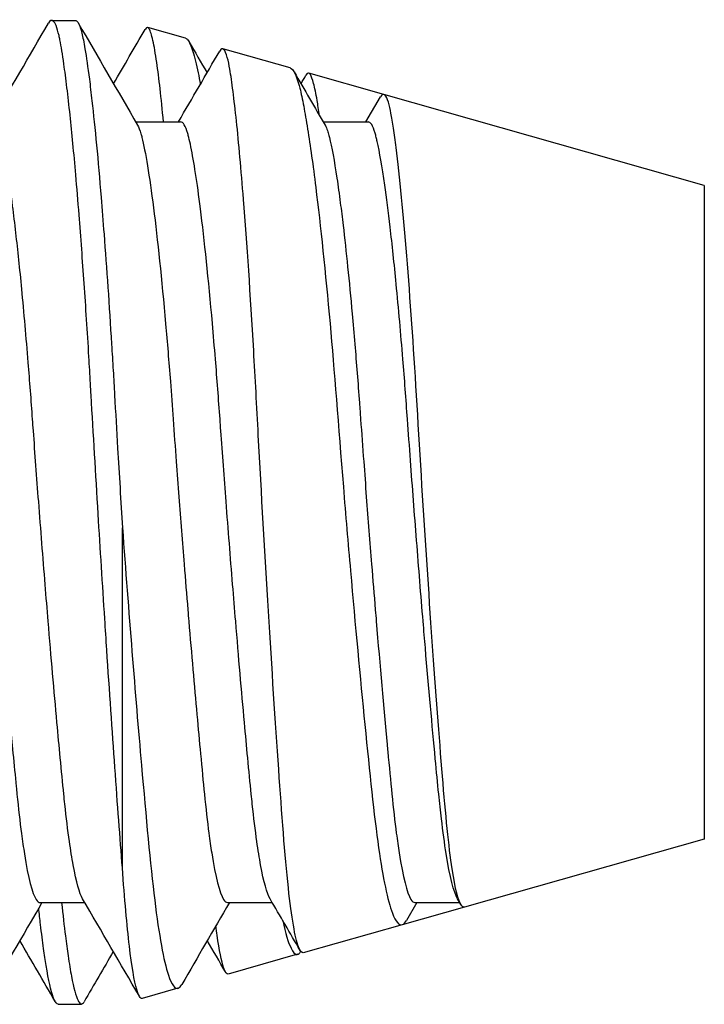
# Model space of a CAD drawing. Extents: x 1 to 669, y 0 to 417.
# Tile 204 of 256: x 320.5 to 320.614, y 269.585 to 269.749. Entities that reach past the tile are written whole.
import ezdxf

# ---------------------------------------------------------------- set-up
doc = ezdxf.new("R2010")
doc.units = 0
doc.header["$LTSCALE"] = 12
doc.header["$MEASUREMENT"] = 0
doc.layers.add('X', color=1, linetype='CONTINUOUS')

msp = doc.modelspace()

# ---------------------------------------------------------------- linework, layer by layer
at = {"layer": 'X'}
for p, q in [((320.50547, 269.74919), (320.50938, 269.74919)), ((320.52779, 269.74621), (320.52147, 269.748)), ((320.54521, 269.74127), (320.53399, 269.74445)), ((320.56084, 269.73684), (320.54832, 269.74039)), ((320.61426, 269.72169), (320.56084, 269.73684)), ((320.55786, 269.73228), (320.56028, 269.73643)), ((320.51947, 269.73228), (320.52696, 269.73228)), ((320.55072, 269.73228), (320.55821, 269.73228)), ((320.61426, 269.72169), (320.61426, 269.71952)), ((320.61426, 269.71952), (320.61426, 269.61269)), ((320.51726, 269.64427), (320.51726, 269.6646)), ((320.51726, 269.60791), (320.51726, 269.64427)), ((320.61426, 269.61269), (320.57427, 269.60136)), ((320.50352, 269.60211), (320.51099, 269.60211)), ((320.53477, 269.60211), (320.54224, 269.60211)), ((320.56635, 269.60211), (320.56462, 269.59913)), ((320.56602, 269.60211), (320.57349, 269.60211)), ((320.57367, 269.60179), (320.57313, 269.60272)), ((320.57427, 269.60136), (320.56389, 269.59841)), ((320.56389, 269.59841), (320.54741, 269.59374)), ((320.54647, 269.59348), (320.5349, 269.59019)), ((320.52652, 269.58782), (320.52056, 269.58613)), ((320.50653, 269.58519), (320.51044, 269.58519))]:
    msp.add_line(p, q, dxfattribs=at)
for points in [[(320.49536, 269.73228), (320.49855, 269.73775), (320.50174, 269.74323), (320.50492, 269.74871)], [(320.5099, 269.74876), (320.51319, 269.74308), (320.51648, 269.73741), (320.51979, 269.73174)], [(320.52173, 269.74775), (320.52157, 269.74802), (320.52134, 269.7482), (320.52104, 269.74768)], [(320.51578, 269.73863), (320.51753, 269.74165), (320.51929, 269.74466), (320.52104, 269.74768)], [(320.52779, 269.74621), (320.52791, 269.74617), (320.52803, 269.74608), (320.52815, 269.74593)], [(320.52834, 269.74566), (320.52935, 269.74392), (320.53036, 269.74218), (320.53136, 269.74044)], [(320.52661, 269.73228), (320.5289, 269.73621), (320.53119, 269.74015), (320.53348, 269.74408)], [(320.54588, 269.7406), (320.5476, 269.73765), (320.54932, 269.73469), (320.55104, 269.73174)], [(320.54703, 269.73863), (320.5473, 269.7391), (320.54758, 269.73957), (320.54785, 269.74004)], [(320.54859, 269.74015), (320.54842, 269.74041), (320.54817, 269.74059), (320.54785, 269.74004)], [(320.50385, 269.60211), (320.50065, 269.59662), (320.49746, 269.59113), (320.49427, 269.58563)], [(320.52008, 269.58648), (320.51693, 269.5919), (320.51378, 269.59731), (320.51063, 269.60272)], [(320.5351, 269.60211), (320.53245, 269.59756), (320.5298, 269.593), (320.52716, 269.58845)], [(320.54688, 269.59413), (320.54522, 269.59699), (320.54355, 269.59986), (320.54188, 269.60272)], [(320.50604, 269.58563), (320.50408, 269.58901), (320.50212, 269.59238), (320.50015, 269.59576)], [(320.53445, 269.59053), (320.53343, 269.59227), (320.53242, 269.59402), (320.5314, 269.59576)], [(320.51574, 269.59395), (320.51412, 269.59116), (320.5125, 269.58837), (320.51088, 269.58558)], [(320.54684, 269.59374), (320.54689, 269.59381), (320.54694, 269.59388), (320.54699, 269.59396)]]:
    msp.add_open_spline(points, degree=3, dxfattribs=at)
for points, knots in [([(320.51465, 269.64427), (320.51454, 269.64597), (320.51443, 269.64768), (320.51432, 269.64941), (320.51394, 269.65513), (320.51357, 269.66102), (320.51322, 269.66689), (320.51281, 269.67357), (320.51241, 269.68024), (320.51205, 269.68671), (320.51201, 269.68735), (320.51197, 269.688), (320.51194, 269.68864), (320.51185, 269.69014), (320.51176, 269.69163), (320.51167, 269.69311), (320.51155, 269.69521), (320.51142, 269.69729), (320.51128, 269.69933), (320.51102, 269.7034), (320.51075, 269.70733), (320.51047, 269.71107), (320.51033, 269.71302), (320.51019, 269.71491), (320.51004, 269.71675), (320.50986, 269.71908), (320.50967, 269.72131), (320.50949, 269.72343), (320.50917, 269.72708), (320.50885, 269.73041), (320.50854, 269.73337), (320.50836, 269.73502), (320.50819, 269.73656), (320.50802, 269.73797), (320.50784, 269.73942), (320.50767, 269.74074), (320.5075, 269.74192), (320.50727, 269.74352), (320.50705, 269.74486), (320.50684, 269.74593), (320.50679, 269.74618), (320.50674, 269.74642), (320.50669, 269.74665), (320.50653, 269.74734), (320.50637, 269.7479), (320.5062, 269.74832), (320.50604, 269.7487), (320.50589, 269.74896), (320.50573, 269.74909), (320.50546, 269.74931), (320.50519, 269.74918), (320.50492, 269.74871)], [-0.5203536, -0.5203536, -0.5203536, -0.5203536, -0.5068235, -0.5068235, -0.5068235, -0.4619779, -0.4619779, -0.4619779, -0.4108919, -0.4108919, -0.4108919, -0.4058102, -0.4058102, -0.4058102, -0.3939152, -0.3939152, -0.3939152, -0.3769385, -0.3769385, -0.3769385, -0.3429851, -0.3429851, -0.3429851, -0.3253791, -0.3253791, -0.3253791, -0.3030294, -0.3030294, -0.3030294, -0.2645977, -0.2645977, -0.2645977, -0.2432179, -0.2432179, -0.2432179, -0.2213935, -0.2213935, -0.2213935, -0.1918317, -0.1918317, -0.1918317, -0.1847615, -0.1847615, -0.1847615, -0.1630429, -0.1630429, -0.1630429, -0.1430309, -0.1430309, -0.1430309, -0.1096509, -0.1096509, -0.1096509, -0.1096509]), ([(320.50938, 269.74919), (320.50954, 269.74919), (320.5097, 269.74907), (320.50986, 269.74882), (320.50999, 269.74862), (320.51011, 269.74833), (320.51024, 269.74796), (320.51041, 269.74744), (320.51058, 269.74675), (320.51075, 269.74593), (320.51083, 269.74548), (320.51092, 269.74498), (320.51102, 269.74444), (320.51125, 269.74306), (320.51149, 269.74137), (320.51175, 269.7394), (320.51189, 269.73827), (320.51203, 269.73706), (320.51218, 269.73577), (320.51268, 269.73132), (320.5132, 269.72589), (320.51371, 269.71967), (320.51387, 269.71771), (320.51403, 269.71567), (320.51419, 269.71357), (320.51463, 269.70786), (320.51505, 269.70169), (320.51545, 269.69519), (320.51554, 269.69375), (320.51563, 269.69229), (320.51572, 269.69082), (320.5158, 269.68945), (320.51588, 269.68808), (320.51595, 269.68671), (320.51612, 269.68383), (320.51629, 269.68087), (320.51646, 269.67788), (320.51672, 269.67349), (320.51699, 269.66902), (320.51726, 269.6646)], [-0.9331316, -0.9331316, -0.9331316, -0.9331316, -0.913184, -0.913184, -0.913184, -0.8967433, -0.8967433, -0.8967433, -0.8737306, -0.8737306, -0.8737306, -0.8612941, -0.8612941, -0.8612941, -0.8297466, -0.8297466, -0.8297466, -0.8117106, -0.8117106, -0.8117106, -0.7496905, -0.7496905, -0.7496905, -0.7302019, -0.7302019, -0.7302019, -0.6773636, -0.6773636, -0.6773636, -0.6656314, -0.6656314, -0.6656314, -0.6546964, -0.6546964, -0.6546964, -0.6316759, -0.6316759, -0.6316759, -0.597929, -0.597929, -0.597929, -0.597929]), ([(320.52411, 269.73228), (320.52373, 269.7363), (320.52336, 269.73961), (320.52277, 269.74367), (320.52255, 269.7449), (320.52213, 269.74678), (320.52193, 269.74742), (320.52173, 269.74775)], [-0.36679381, -0.36679381, -0.36679381, -0.36679381, -0.33620294, -0.33620294, -0.31791218, -0.31791218, -0.29944219, -0.29944219, -0.29944219, -0.29944219]), ([(320.52815, 269.74593), (320.52843, 269.74558), (320.52871, 269.74494), (320.52929, 269.74309), (320.52958, 269.74189), (320.53, 269.73984), (320.53012, 269.7392), (320.53025, 269.73852)], [-0.07290838, -0.07290838, -0.07290838, -0.07290838, -0.04216388, -0.04216388, -0.01214813, -0.01214813, -0.000001, -0.000001, -0.000001, -0.000001]), ([(320.53516, 269.74105), (320.53494, 269.74232), (320.5346, 269.74395), (320.53392, 269.74456), (320.5337, 269.74446), (320.53348, 269.74408)], [-0.04857085, -0.04857085, -0.04857085, -0.04857085, -0.01550194, -0.01550194, -0.000001, -0.000001, -0.000001, -0.000001]), ([(320.54741, 269.59374), (320.54715, 269.59367), (320.54689, 269.59399), (320.54604, 269.59625), (320.54547, 269.59959), (320.54432, 269.61001), (320.54384, 269.61694), (320.54276, 269.63224), (320.54218, 269.64119), (320.54101, 269.66029), (320.54044, 269.67026), (320.53965, 269.68484), (320.53941, 269.68958), (320.5386, 269.70344), (320.53803, 269.71199), (320.53705, 269.72434), (320.53666, 269.72874), (320.53608, 269.73424), (320.53589, 269.7359), (320.53552, 269.73879), (320.53534, 269.74003), (320.53516, 269.74105)], [-0.356926, -0.356926, -0.356926, -0.356926, -0.3390642, -0.3390642, -0.300576, -0.300576, -0.2582237, -0.2582237, -0.212871, -0.212871, -0.1670237, -0.1670237, -0.144397, -0.144397, -0.0983244, -0.0983244, -0.0667055, -0.0667055, -0.0507176, -0.0507176, -0.0345927, -0.0345927, -0.0345927, -0.0345927]), ([(320.54521, 269.74127), (320.54526, 269.74126), (320.54531, 269.74123), (320.54604, 269.74078), (320.54653, 269.73911), (320.54684, 269.73787)], [-0.60423305, -0.60423305, -0.60423305, -0.60423305, -0.59972646, -0.59972646, -0.54463678, -0.54463678, -0.54463678, -0.54463678]), ([(320.5501, 269.73335), (320.54997, 269.73427), (320.54984, 269.73511), (320.54952, 269.737), (320.54932, 269.73794), (320.54895, 269.73938), (320.54877, 269.73988), (320.54859, 269.74015)], [0.29883005, 0.29883005, 0.29883005, 0.29883005, 0.30890511, 0.30890511, 0.32436238, 0.32436238, 0.33995375, 0.33995375, 0.33995375, 0.33995375]), ([(320.54684, 269.73787), (320.54705, 269.73702), (320.54726, 269.73602), (320.54769, 269.73375), (320.54791, 269.73248), (320.54858, 269.72832), (320.54903, 269.72506), (320.55029, 269.7149), (320.5511, 269.70719), (320.55257, 269.69089), (320.55325, 269.68168), (320.55447, 269.66672), (320.55487, 269.66204), (320.55607, 269.64833), (320.55689, 269.63962), (320.55848, 269.62374), (320.55919, 269.61671), (320.56069, 269.60612), (320.56147, 269.60243), (320.56282, 269.59889), (320.56337, 269.59824), (320.56416, 269.5985), (320.56439, 269.59874), (320.56462, 269.59913)], [-0.4874072, -0.4874072, -0.4874072, -0.4874072, -0.4655549, -0.4655549, -0.4441102, -0.4441102, -0.4021802, -0.4021802, -0.329266, -0.329266, -0.2631518, -0.2631518, -0.233069, -0.233069, -0.1738576, -0.1738576, -0.1133228, -0.1133228, -0.0569852, -0.0569852, -0.0171731, -0.0171731, -0.000001, -0.000001, -0.000001, -0.000001]), ([(320.56201, 269.73374), (320.5618, 269.73489), (320.56145, 269.73639), (320.56075, 269.73695), (320.56052, 269.73684), (320.56028, 269.73643)], [-0.04455981, -0.04455981, -0.04455981, -0.04455981, -0.01478348, -0.01478348, -0.000001, -0.000001, -0.000001, -0.000001]), ([(320.57427, 269.60136), (320.57412, 269.60131), (320.57397, 269.60138), (320.57325, 269.60226), (320.57267, 269.6046), (320.57155, 269.61237), (320.57105, 269.61781), (320.56997, 269.63108), (320.56939, 269.63882), (320.56822, 269.65558), (320.56764, 269.66446), (320.56652, 269.68262), (320.56604, 269.69117), (320.56495, 269.70661), (320.56437, 269.71376), (320.56348, 269.72284), (320.56317, 269.72563), (320.56273, 269.72917), (320.56258, 269.73025), (320.56229, 269.73217), (320.56215, 269.73301), (320.56201, 269.73374)], [-0.557537, -0.557537, -0.557537, -0.557537, -0.5407702, -0.5407702, -0.4764959, -0.4764959, -0.410563, -0.410563, -0.3438999, -0.3438999, -0.2768347, -0.2768347, -0.2061671, -0.2061671, -0.1300707, -0.1300707, -0.0891541, -0.0891541, -0.0684741, -0.0684741, -0.0476652, -0.0476652, -0.0476652, -0.0476652]), ([(320.50489, 269.649), (320.50472, 269.65102), (320.50455, 269.65307), (320.50438, 269.65513), (320.50401, 269.65968), (320.50365, 269.66432), (320.5033, 269.66895), (320.50314, 269.67096), (320.50299, 269.67297), (320.50284, 269.67497), (320.5027, 269.67693), (320.50256, 269.67887), (320.50242, 269.68078), (320.50237, 269.68142), (320.50233, 269.68205), (320.50228, 269.68268), (320.50206, 269.68586), (320.50181, 269.68905), (320.50156, 269.69214), (320.50139, 269.69426), (320.50122, 269.69633), (320.50104, 269.69833), (320.50086, 269.70042), (320.50067, 269.70244), (320.50049, 269.70438), (320.50016, 269.70775), (320.49983, 269.7109), (320.4995, 269.71377), (320.49932, 269.71534), (320.49914, 269.71683), (320.49896, 269.71823), (320.49842, 269.7225), (320.49789, 269.72588), (320.4974, 269.72825), (320.49729, 269.72878), (320.49718, 269.72926), (320.49707, 269.72969), (320.49702, 269.72992), (320.49696, 269.73014), (320.4969, 269.73035), (320.49652, 269.73163), (320.49612, 269.73228), (320.49571, 269.73228)], [0.2605678, 0.2605678, 0.2605678, 0.2605678, 0.2766388, 0.2766388, 0.2766388, 0.3121087, 0.3121087, 0.3121087, 0.3274903, 0.3274903, 0.3274903, 0.3425331, 0.3425331, 0.3425331, 0.3475785, 0.3475785, 0.3475785, 0.3730152, 0.3730152, 0.3730152, 0.3903885, 0.3903885, 0.3903885, 0.4085019, 0.4085019, 0.4085019, 0.4399534, 0.4399534, 0.4399534, 0.4571728, 0.4571728, 0.4571728, 0.5096604, 0.5096604, 0.5096604, 0.5213061, 0.5213061, 0.5213061, 0.5277738, 0.5277738, 0.5277738, 0.5684297, 0.5684297, 0.5684297, 0.5684297]), ([(320.51979, 269.73174), (320.51998, 269.73141), (320.52017, 269.73093), (320.52035, 269.7303), (320.5204, 269.73011), (320.52046, 269.7299), (320.52051, 269.72969), (320.5211, 269.7273), (320.52176, 269.7233), (320.52244, 269.71793), (320.52311, 269.71261), (320.5238, 269.70604), (320.52446, 269.69859), (320.52473, 269.69553), (320.52499, 269.6923), (320.52525, 269.689), (320.52541, 269.68691), (320.52557, 269.6848), (320.52572, 269.68268), (320.52588, 269.68039), (320.52605, 269.67804), (320.52623, 269.67566), (320.52638, 269.67369), (320.52652, 269.67171), (320.52667, 269.66973), (320.52696, 269.66598), (320.52725, 269.66222), (320.52755, 269.6585), (320.52775, 269.65594), (320.52796, 269.6534), (320.52817, 269.65089), (320.52822, 269.65026), (320.52827, 269.64963), (320.52832, 269.649)], [0.4955296, 0.4955296, 0.4955296, 0.4955296, 0.5152324, 0.5152324, 0.5152324, 0.5211709, 0.5211709, 0.5211709, 0.5863659, 0.5863659, 0.5863659, 0.651021, 0.651021, 0.651021, 0.6776002, 0.6776002, 0.6776002, 0.6944718, 0.6944718, 0.6944718, 0.7127527, 0.7127527, 0.7127527, 0.7278634, 0.7278634, 0.7278634, 0.7565598, 0.7565598, 0.7565598, 0.7762803, 0.7762803, 0.7762803, 0.7812659, 0.7812659, 0.7812659, 0.7812659]), ([(320.53614, 269.649), (320.53597, 269.65102), (320.5358, 269.65307), (320.53563, 269.65513), (320.53526, 269.65968), (320.5349, 269.66432), (320.53455, 269.66895), (320.53439, 269.67096), (320.53424, 269.67297), (320.53409, 269.67497), (320.53395, 269.67693), (320.53381, 269.67887), (320.53367, 269.68078), (320.53362, 269.68142), (320.53358, 269.68205), (320.53353, 269.68268), (320.53329, 269.68605), (320.53304, 269.68943), (320.53277, 269.6927), (320.5326, 269.69474), (320.53243, 269.69674), (320.53226, 269.69867), (320.53161, 269.70602), (320.53094, 269.71252), (320.53027, 269.7178), (320.52972, 269.72218), (320.52918, 269.72565), (320.52868, 269.7281), (320.52856, 269.72869), (320.52844, 269.72922), (320.52832, 269.72969), (320.52827, 269.72992), (320.52821, 269.73014), (320.52815, 269.73035), (320.52777, 269.73163), (320.52737, 269.73226), (320.52696, 269.73228)], [0.2605678, 0.2605678, 0.2605678, 0.2605678, 0.2766388, 0.2766388, 0.2766388, 0.3121087, 0.3121087, 0.3121087, 0.3274903, 0.3274903, 0.3274903, 0.3425331, 0.3425331, 0.3425331, 0.3475785, 0.3475785, 0.3475785, 0.3745366, 0.3745366, 0.3745366, 0.3913614, 0.3913614, 0.3913614, 0.4554108, 0.4554108, 0.4554108, 0.5084965, 0.5084965, 0.5084965, 0.5213061, 0.5213061, 0.5213061, 0.5277738, 0.5277738, 0.5277738, 0.5684297, 0.5684297, 0.5684297, 0.5684297]), ([(320.55104, 269.73174), (320.55105, 269.73171), (320.55107, 269.73168), (320.55109, 269.73165), (320.55121, 269.73143), (320.55132, 269.73115), (320.55144, 269.73081), (320.55152, 269.73057), (320.5516, 269.73031), (320.55168, 269.73001), (320.55171, 269.72991), (320.55173, 269.7298), (320.55176, 269.72969), (320.55215, 269.7281), (320.55258, 269.7258), (320.55302, 269.72286), (320.5532, 269.72161), (320.55339, 269.72024), (320.55358, 269.71876), (320.55374, 269.71758), (320.55389, 269.71632), (320.55405, 269.71501), (320.55455, 269.71071), (320.55506, 269.70574), (320.55556, 269.70027), (320.55571, 269.69863), (320.55585, 269.69695), (320.556, 269.69522), (320.55626, 269.69205), (320.55653, 269.68875), (320.55677, 269.68542), (320.55684, 269.68451), (320.5569, 269.6836), (320.55697, 269.68268), (320.55713, 269.68039), (320.5573, 269.67804), (320.55748, 269.67566), (320.55763, 269.67369), (320.55777, 269.67171), (320.55792, 269.66973), (320.55821, 269.66598), (320.5585, 269.66222), (320.5588, 269.6585), (320.559, 269.65594), (320.55921, 269.6534), (320.55942, 269.65089), (320.55947, 269.65026), (320.55952, 269.64963), (320.55957, 269.649)], [0.4955301, 0.4955301, 0.4955301, 0.4955301, 0.4973745, 0.4973745, 0.4973745, 0.5094944, 0.5094944, 0.5094944, 0.5181021, 0.5181021, 0.5181021, 0.5211714, 0.5211714, 0.5211714, 0.5644967, 0.5644967, 0.5644967, 0.5829832, 0.5829832, 0.5829832, 0.5977409, 0.5977409, 0.5977409, 0.6461067, 0.6461067, 0.6461067, 0.6605965, 0.6605965, 0.6605965, 0.6871839, 0.6871839, 0.6871839, 0.6944725, 0.6944725, 0.6944725, 0.7127533, 0.7127533, 0.7127533, 0.7278641, 0.7278641, 0.7278641, 0.7565605, 0.7565605, 0.7565605, 0.776281, 0.776281, 0.776281, 0.7812667, 0.7812667, 0.7812667, 0.7812667]), ([(320.56739, 269.649), (320.56702, 269.65339), (320.56666, 269.6579), (320.5663, 269.66245), (320.56595, 269.66691), (320.56561, 269.67139), (320.56528, 269.67582), (320.56511, 269.67815), (320.56494, 269.68045), (320.56478, 269.68268), (320.56454, 269.68605), (320.56429, 269.68943), (320.56402, 269.6927), (320.56384, 269.69484), (320.56367, 269.69694), (320.56349, 269.69897), (320.56329, 269.70113), (320.5631, 269.70322), (320.5629, 269.70522), (320.56257, 269.70864), (320.56223, 269.71182), (320.5619, 269.7147), (320.56159, 269.71729), (320.56129, 269.71966), (320.56099, 269.72173), (320.56055, 269.7248), (320.56013, 269.72725), (320.55973, 269.72901), (320.55968, 269.72925), (320.55963, 269.72947), (320.55957, 269.72969), (320.55951, 269.72994), (320.55945, 269.73017), (320.55938, 269.73039), (320.55901, 269.73165), (320.55862, 269.73228), (320.55821, 269.73228)], [0, 0, 0, 0, 0.0349218, 0.0349218, 0.0349218, 0.0690773, 0.0690773, 0.0690773, 0.0870283, 0.0870283, 0.0870283, 0.1140503, 0.1140503, 0.1140503, 0.1317781, 0.1317781, 0.1317781, 0.1506905, 0.1506905, 0.1506905, 0.18302, 0.18302, 0.18302, 0.2121172, 0.2121172, 0.2121172, 0.255209, 0.255209, 0.255209, 0.2610797, 0.2610797, 0.2610797, 0.2680419, 0.2680419, 0.2680419, 0.3082674, 0.3082674, 0.3082674, 0.3082674]), ([(320.51726, 269.6646), (320.51778, 269.65758), (320.51831, 269.65064), (320.51938, 269.63729), (320.51991, 269.63093), (320.52121, 269.61625), (320.52189, 269.60856), (320.52336, 269.59664), (320.52413, 269.5924), (320.52548, 269.58836), (320.52603, 269.58763), (320.52677, 269.58791), (320.52697, 269.58812), (320.52716, 269.58845)], [0.000001, 0.000001, 0.000001, 0.000001, 0.0537042, 0.0537042, 0.1071519, 0.1071519, 0.1867091, 0.1867091, 0.2639261, 0.2639261, 0.3179202, 0.3179202, 0.3377322, 0.3377322, 0.3377322, 0.3377322]), ([(320.49707, 269.649), (320.49774, 269.64103), (320.4984, 269.63357), (320.49901, 269.62703), (320.4992, 269.62507), (320.49938, 269.62319), (320.49955, 269.62144), (320.4996, 269.62101), (320.49964, 269.6206), (320.49968, 269.62019), (320.49992, 269.61782), (320.50017, 269.61559), (320.50043, 269.6136), (320.50059, 269.61239), (320.50076, 269.61126), (320.50092, 269.61024), (320.50156, 269.60619), (320.50224, 269.6036), (320.5029, 269.60259), (320.50311, 269.60227), (320.50332, 269.60211), (320.50352, 269.60211)], [0.7825848, 0.7825848, 0.7825848, 0.7825848, 0.8460861, 0.8460861, 0.8460861, 0.8651928, 0.8651928, 0.8651928, 0.8697819, 0.8697819, 0.8697819, 0.8964931, 0.8964931, 0.8964931, 0.912742, 0.912742, 0.912742, 0.9766268, 0.9766268, 0.9766268, 0.9967271, 0.9967271, 0.9967271, 0.9967271]), ([(320.51063, 269.60272), (320.5101, 269.60363), (320.50957, 269.60553), (320.50905, 269.60837), (320.50884, 269.60953), (320.50863, 269.61084), (320.50842, 269.61231), (320.50816, 269.61417), (320.5079, 269.61627), (320.50766, 269.61853), (320.5076, 269.61908), (320.50755, 269.61963), (320.50749, 269.62019), (320.5073, 269.62207), (320.50711, 269.62409), (320.5069, 269.62624), (320.50672, 269.62812), (320.50654, 269.63009), (320.50635, 269.63212), (320.50588, 269.63735), (320.50538, 269.64303), (320.50489, 269.649)], [0.0696157, 0.0696157, 0.0696157, 0.0696157, 0.120283, 0.120283, 0.120283, 0.1410362, 0.1410362, 0.1410362, 0.1672649, 0.1672649, 0.1672649, 0.1735768, 0.1735768, 0.1735768, 0.1946386, 0.1946386, 0.1946386, 0.2131149, 0.2131149, 0.2131149, 0.2605678, 0.2605678, 0.2605678, 0.2605678]), ([(320.52832, 269.649), (320.52878, 269.64353), (320.52923, 269.6383), (320.52967, 269.63344), (320.52988, 269.63117), (320.53008, 269.62899), (320.53028, 269.6269), (320.5305, 269.62451), (320.53072, 269.62226), (320.53093, 269.62019), (320.53116, 269.61785), (320.53141, 269.61564), (320.53167, 269.61367), (320.53183, 269.6125), (320.53198, 269.61141), (320.53214, 269.61041), (320.53278, 269.60635), (320.53345, 269.60371), (320.53411, 269.60264), (320.53434, 269.60229), (320.53456, 269.60211), (320.53477, 269.60211)], [0.7812659, 0.7812659, 0.7812659, 0.7812659, 0.8246543, 0.8246543, 0.8246543, 0.8449079, 0.8449079, 0.8449079, 0.8680427, 0.8680427, 0.8680427, 0.8943278, 0.8943278, 0.8943278, 0.9098707, 0.9098707, 0.9098707, 0.9731834, 0.9731834, 0.9731834, 0.9943945, 0.9943945, 0.9943945, 0.9943945]), ([(320.54188, 269.60272), (320.54135, 269.60363), (320.54082, 269.60553), (320.5403, 269.60837), (320.54009, 269.60953), (320.53988, 269.61084), (320.53967, 269.61231), (320.53941, 269.61417), (320.53915, 269.61627), (320.53891, 269.61853), (320.53885, 269.61908), (320.5388, 269.61963), (320.53874, 269.62019), (320.53855, 269.62207), (320.53836, 269.62409), (320.53815, 269.62624), (320.53797, 269.62812), (320.53779, 269.63009), (320.5376, 269.63212), (320.53713, 269.63735), (320.53663, 269.64303), (320.53614, 269.649)], [0.0696157, 0.0696157, 0.0696157, 0.0696157, 0.120283, 0.120283, 0.120283, 0.1410362, 0.1410362, 0.1410362, 0.1672649, 0.1672649, 0.1672649, 0.1735768, 0.1735768, 0.1735768, 0.1946386, 0.1946386, 0.1946386, 0.2131149, 0.2131149, 0.2131149, 0.2605678, 0.2605678, 0.2605678, 0.2605678]), ([(320.55957, 269.649), (320.56019, 269.6416), (320.5608, 269.63464), (320.56138, 269.62845), (320.56142, 269.62807), (320.56145, 269.62768), (320.56149, 269.62731), (320.56173, 269.62477), (320.56196, 269.62238), (320.56218, 269.62019), (320.56241, 269.61785), (320.56266, 269.61564), (320.56292, 269.61367), (320.56308, 269.6125), (320.56323, 269.61141), (320.56339, 269.61041), (320.56403, 269.60635), (320.5647, 269.60371), (320.56536, 269.60264), (320.56559, 269.60229), (320.56581, 269.60211), (320.56602, 269.60211)], [0.7812667, 0.7812667, 0.7812667, 0.7812667, 0.8399492, 0.8399492, 0.8399492, 0.8435859, 0.8435859, 0.8435859, 0.8680435, 0.8680435, 0.8680435, 0.8943287, 0.8943287, 0.8943287, 0.9098716, 0.9098716, 0.9098716, 0.9731844, 0.9731844, 0.9731844, 0.9943954, 0.9943954, 0.9943954, 0.9943954]), ([(320.57313, 269.60272), (320.57249, 269.60382), (320.57185, 269.60638), (320.57122, 269.61028), (320.57096, 269.61196), (320.57069, 269.61391), (320.57044, 269.61606), (320.57028, 269.61737), (320.57013, 269.61876), (320.56999, 269.62019), (320.56981, 269.62201), (320.56962, 269.62397), (320.56942, 269.62605), (320.56889, 269.6316), (320.56833, 269.63786), (320.56776, 269.64456), (320.56764, 269.64602), (320.56751, 269.6475), (320.56739, 269.649)], [0.0788668, 0.0788668, 0.0788668, 0.0788668, 0.1402808, 0.1402808, 0.1402808, 0.1667933, 0.1667933, 0.1667933, 0.1829711, 0.1829711, 0.1829711, 0.2034235, 0.2034235, 0.2034235, 0.2581833, 0.2581833, 0.2581833, 0.2701203, 0.2701203, 0.2701203, 0.2701203]), ([(320.51726, 269.60791), (320.51687, 269.61287), (320.51644, 269.61849), (320.51556, 269.63078), (320.51511, 269.63738), (320.51465, 269.64427)], [-0.1095303, -0.1095303, -0.1095303, -0.1095303, -0.0547449, -0.0547449, -0.000001, -0.000001, -0.000001, -0.000001]), ([(320.52056, 269.58613), (320.52026, 269.58604), (320.51996, 269.58653), (320.51924, 269.58901), (320.51882, 269.59145), (320.51801, 269.59829), (320.51762, 269.60269), (320.51726, 269.60791)], [0.03856922, 0.03856922, 0.03856922, 0.03856922, 0.0610939, 0.0610939, 0.09154996, 0.09154996, 0.1225283, 0.1225283, 0.1225283, 0.1225283]), ([(320.50712, 269.60211), (320.50733, 269.60008), (320.50754, 269.59822), (320.50775, 269.59653), (320.5079, 269.59534), (320.50805, 269.59424), (320.5082, 269.59323), (320.50839, 269.59194), (320.50858, 269.5908), (320.50876, 269.58981), (320.50914, 269.58786), (320.5095, 269.58651), (320.50986, 269.5858), (320.50999, 269.58554), (320.51011, 269.58536), (320.51024, 269.58527), (320.51041, 269.58514), (320.51058, 269.58518), (320.51075, 269.58538), (320.51079, 269.58543), (320.51084, 269.5855), (320.51088, 269.58558)], [-0.6636497, -0.6636497, -0.6636497, -0.6636497, -0.6380989, -0.6380989, -0.6380989, -0.6202219, -0.6202219, -0.6202219, -0.5973566, -0.5973566, -0.5973566, -0.552129, -0.552129, -0.552129, -0.5356883, -0.5356883, -0.5356883, -0.5126756, -0.5126756, -0.5126756, -0.5063559, -0.5063559, -0.5063559, -0.5063559]), ([(320.50653, 269.58519), (320.50642, 269.58519), (320.50631, 269.58526), (320.5062, 269.5854), (320.50604, 269.58558), (320.50589, 269.58589), (320.50573, 269.58632), (320.50534, 269.58737), (320.50494, 269.58915), (320.50454, 269.59163), (320.5044, 269.59248), (320.50426, 269.59341), (320.50412, 269.59442), (320.50395, 269.59565), (320.50378, 269.597), (320.50361, 269.59845), (320.50351, 269.59932), (320.50341, 269.60024), (320.50331, 269.60119)], [-0.5852382, -0.5852382, -0.5852382, -0.5852382, -0.5705409, -0.5705409, -0.5705409, -0.5505288, -0.5505288, -0.5505288, -0.501728, -0.501728, -0.501728, -0.4849982, -0.4849982, -0.4849982, -0.4645613, -0.4645613, -0.4645613, -0.4522643, -0.4522643, -0.4522643, -0.4522643]), ([(320.54398, 269.59912), (320.54445, 269.59697), (320.54491, 269.59542), (320.54604, 269.59312), (320.54653, 269.59338), (320.54684, 269.59374)], [-0.60423478, -0.60423478, -0.60423478, -0.60423478, -0.56661796, -0.56661796, -0.51152756, -0.51152756, -0.51152756, -0.51152756]), ([(320.5349, 269.59019), (320.5347, 269.59013), (320.53444, 269.59035), (320.53378, 269.5923), (320.53342, 269.59412), (320.53298, 269.59715), (320.53291, 269.59767), (320.53284, 269.59822)], [-0.06352154, -0.06352154, -0.06352154, -0.06352154, -0.04159409, -0.04159409, -0.0161449, -0.0161449, -0.01114246, -0.01114246, -0.01114246, -0.01114246])]:
    msp.add_open_spline(points, degree=3, knots=knots, dxfattribs=at)

doc.saveas('drawing.dxf')
